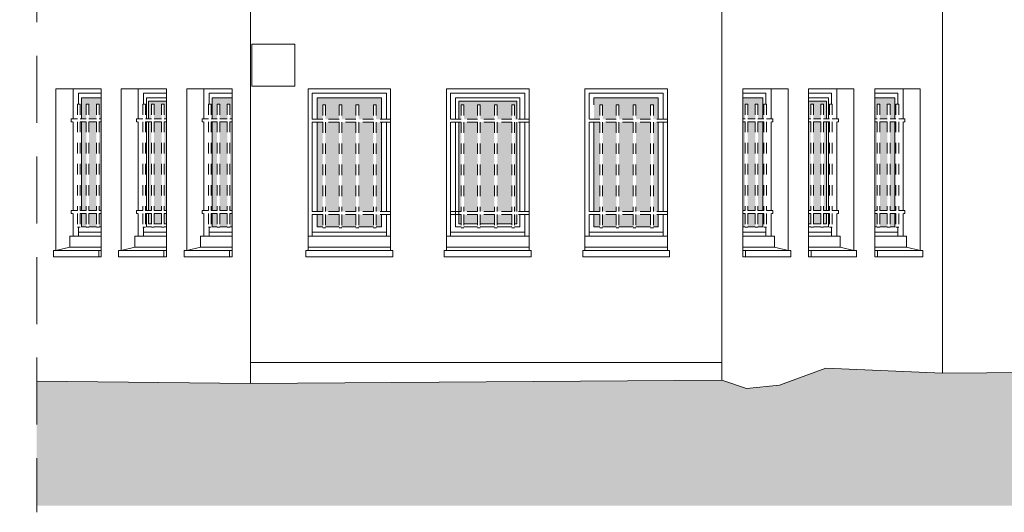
# Model space of a CAD drawing. Extents: x 1304067 to 1304684, y 94 to 123.
# Tile 44 of 57: x 1304476.43 to 1304485.76, y 100.55 to 105.21. Entities that reach past the tile are written whole.
import ezdxf

# ---------------------------------------------------------------- set-up
doc = ezdxf.new("R2010")
doc.units = 0
doc.header["$LTSCALE"] = 0.1
doc.linetypes.add('CACHE', pattern=[9.525, 6.35, -3.175])
doc.linetypes.add('Grille', pattern=[0.4, 0.2, -0.2])
for name, color, linetype, lineweight in [('_Fenêtres', 39, 'Continuous', 9), ('_Fenêtres_Habillage', 7, 'Continuous', 9), ('_TN', 37, 'Continuous', 9), ('Bâti_Ligne', 7, 'Continuous', 9), ('Garde-corps', 251, 'Grille', 9)]:
    doc.layers.add(name, color=color, linetype=linetype, lineweight=lineweight)

msp = doc.modelspace()

# ---------------------------------------------------------------- hatches: boundary and pattern name
at = {"layer": '_Fenêtres_Habillage'}
h = msp.add_hatch(color=155, dxfattribs=at)
h.dxf.hatch_style = 1
h.set_gradient(color1=(76, 114, 153), name='CYLINDER')
h.paths.add_polyline_path([(1304477.1544, 104.2485), (1304477.084, 104.2485), (1304477.084, 103.4075), (1304477.1544, 103.4075)])
h.paths.add_polyline_path([(1304477.2009, 104.2773), (1304477.2009, 104.4734), (1304477.0124, 104.4734), (1304477.0124, 104.2773), (1304477.0583, 104.2773), (1304477.0583, 104.4137), (1304477.084, 104.4137), (1304477.084, 104.2773), (1304477.1544, 104.2773), (1304477.1544, 104.4137), (1304477.1801, 104.4137), (1304477.1801, 104.2773)])
h.paths.add_polyline_path([(1304477.0124, 104.2485), (1304477.0124, 103.4075), (1304477.0583, 103.4075), (1304477.0583, 104.2485)])
h.paths.add_polyline_path([(1304477.2009, 103.4075), (1304477.2009, 104.2485), (1304477.1801, 104.2485), (1304477.1801, 103.4075)])
h.paths.add_polyline_path([(1304477.084, 103.2529), (1304477.1544, 103.2529), (1304477.1544, 103.3787), (1304477.084, 103.3787)])
h.paths.add_polyline_path([(1304477.1801, 103.2529), (1304477.2009, 103.2529), (1304477.2009, 103.3787), (1304477.1801, 103.3787)])
h.paths.add_polyline_path([(1304477.0124, 103.3787), (1304477.0124, 103.2529), (1304477.0583, 103.2529), (1304477.0583, 103.3787)])
h = msp.add_hatch(color=155, dxfattribs=at)
h.dxf.hatch_style = 1
h.set_gradient(color1=(76, 114, 153), name='CYLINDER')
h.paths.add_polyline_path([(1304477.772, 104.2485), (1304477.7015, 104.2485), (1304477.7015, 103.4075), (1304477.772, 103.4075)])
h.paths.add_polyline_path([(1304477.8184, 104.2773), (1304477.8184, 104.4434), (1304477.6485, 104.4434), (1304477.6485, 104.2773), (1304477.6758, 104.2773), (1304477.6758, 104.4137), (1304477.7015, 104.4137), (1304477.7015, 104.2773), (1304477.772, 104.2773), (1304477.772, 104.4137), (1304477.7977, 104.4137), (1304477.7977, 104.2773)])
h.paths.add_polyline_path([(1304477.6485, 104.2485), (1304477.6485, 103.4075), (1304477.6758, 103.4075), (1304477.6758, 104.2485)])
h.paths.add_polyline_path([(1304477.8184, 103.4075), (1304477.8184, 104.2485), (1304477.7977, 104.2485), (1304477.7977, 103.4075)])
h.paths.add_polyline_path([(1304477.7015, 103.2829), (1304477.772, 103.2829), (1304477.772, 103.3787), (1304477.7015, 103.3787)])
h.paths.add_polyline_path([(1304477.7977, 103.2829), (1304477.8184, 103.2829), (1304477.8184, 103.3787), (1304477.7977, 103.3787)])
h.paths.add_polyline_path([(1304477.6485, 103.3787), (1304477.6485, 103.2829), (1304477.6758, 103.2829), (1304477.6758, 103.3787)])
h = msp.add_hatch(color=155, dxfattribs=at)
h.dxf.hatch_style = 1
h.set_gradient(color1=(76, 114, 153), name='CYLINDER')
h.paths.add_polyline_path([(1304478.3944, 104.2485), (1304478.324, 104.2485), (1304478.324, 103.4075), (1304478.3944, 103.4075)])
h.paths.add_polyline_path([(1304478.4409, 104.2773), (1304478.4409, 104.4734), (1304478.2524, 104.4734), (1304478.2524, 104.2773), (1304478.2983, 104.2773), (1304478.2983, 104.4137), (1304478.324, 104.4137), (1304478.324, 104.2773), (1304478.3944, 104.2773), (1304478.3944, 104.4137), (1304478.4201, 104.4137), (1304478.4201, 104.2773)])
h.paths.add_polyline_path([(1304478.2524, 104.2485), (1304478.2524, 103.4075), (1304478.2983, 103.4075), (1304478.2983, 104.2485)])
h.paths.add_polyline_path([(1304478.4409, 103.4075), (1304478.4409, 104.2485), (1304478.4201, 104.2485), (1304478.4201, 103.4075)])
h.paths.add_polyline_path([(1304478.324, 103.2529), (1304478.3944, 103.2529), (1304478.3944, 103.3787), (1304478.324, 103.3787)])
h.paths.add_polyline_path([(1304478.4201, 103.2529), (1304478.4409, 103.2529), (1304478.4409, 103.3787), (1304478.4201, 103.3787)])
h.paths.add_polyline_path([(1304478.2524, 103.3787), (1304478.2524, 103.2529), (1304478.2983, 103.2529), (1304478.2983, 103.3787)])
h = msp.add_hatch(color=155, dxfattribs=at)
h.dxf.hatch_style = 1
h.set_gradient(color1=(76, 114, 153), name='CYLINDER')
h.paths.add_polyline_path([(1304479.4548, 104.2434), (1304479.3255, 104.2434), (1304479.3255, 103.3987), (1304479.4548, 103.3987)])
h.paths.add_polyline_path([(1304479.6148, 104.2434), (1304479.4805, 104.2434), (1304479.4805, 103.3987), (1304479.6148, 103.3987)])
h.paths.add_polyline_path([(1304479.7804, 104.2434), (1304479.6405, 104.2434), (1304479.6405, 103.3987), (1304479.7804, 103.3987)])
h.paths.add_polyline_path([(1304479.8573, 104.2434), (1304479.8061, 104.2434), (1304479.8061, 103.3987), (1304479.8573, 103.3987)])
h.paths.add_polyline_path([(1304479.8573, 104.4734), (1304479.2467, 104.4734), (1304479.2467, 104.2722), (1304479.2998, 104.2722), (1304479.2998, 104.4087), (1304479.3255, 104.4087), (1304479.3255, 104.2722), (1304479.4548, 104.2722), (1304479.4548, 104.4087), (1304479.4805, 104.4087), (1304479.4805, 104.2722), (1304479.6148, 104.2722), (1304479.6148, 104.4087), (1304479.6405, 104.4087), (1304479.6405, 104.2722), (1304479.7804, 104.2722), (1304479.7804, 104.4087), (1304479.8061, 104.4087), (1304479.8061, 104.2722), (1304479.8573, 104.2722)])
h.paths.add_polyline_path([(1304479.2467, 104.2434), (1304479.2467, 103.3987), (1304479.2998, 103.3987), (1304479.2998, 104.2434)])
h.paths.add_polyline_path([(1304479.6405, 103.2529), (1304479.7804, 103.2529), (1304479.7804, 103.3699), (1304479.6405, 103.3699)])
h.paths.add_polyline_path([(1304479.2467, 103.2529), (1304479.2998, 103.2529), (1304479.2998, 103.3699), (1304479.2467, 103.3699)])
h.paths.add_polyline_path([(1304479.3255, 103.2529), (1304479.4548, 103.2529), (1304479.4548, 103.3699), (1304479.3255, 103.3699)])
h.paths.add_polyline_path([(1304479.8061, 103.2529), (1304479.8573, 103.2529), (1304479.8573, 103.3699), (1304479.8061, 103.3699)])
h.paths.add_polyline_path([(1304479.4805, 103.2529), (1304479.6148, 103.2529), (1304479.6148, 103.3699), (1304479.4805, 103.3699)])
h = msp.add_hatch(color=155, dxfattribs=at)
h.dxf.hatch_style = 1
h.set_gradient(color1=(76, 114, 153), name='CYLINDER')
h.paths.add_polyline_path([(1304480.7675, 104.2434), (1304480.6382, 104.2434), (1304480.6382, 103.3987), (1304480.7675, 103.3987)])
h.paths.add_polyline_path([(1304480.9275, 104.2434), (1304480.7932, 104.2434), (1304480.7932, 103.3987), (1304480.9275, 103.3987)])
h.paths.add_polyline_path([(1304481.0931, 104.2434), (1304480.9532, 104.2434), (1304480.9532, 103.3987), (1304481.0931, 103.3987)])
h.paths.add_polyline_path([(1304480.5882, 104.4434), (1304480.5882, 104.2722), (1304480.6125, 104.2722), (1304480.6125, 104.4087), (1304480.6382, 104.4087), (1304480.6382, 104.2722), (1304480.7675, 104.2722), (1304480.7675, 104.4087), (1304480.7932, 104.4087), (1304480.7932, 104.2722), (1304480.9275, 104.2722), (1304480.9275, 104.4087), (1304480.9532, 104.4087), (1304480.9532, 104.2722), (1304481.0931, 104.2722), (1304481.0931, 104.4087), (1304481.1188, 104.4087), (1304481.1188, 104.2722), (1304481.1388, 104.2722), (1304481.1388, 104.4434)])
h.paths.add_polyline_path([(1304480.5882, 104.2434), (1304480.5882, 103.3987), (1304480.6125, 103.3987), (1304480.6125, 104.2434)])
h.paths.add_polyline_path([(1304481.1388, 103.3987), (1304481.1388, 104.2434), (1304481.1188, 104.2434), (1304481.1188, 103.3987)])
h.paths.add_polyline_path([(1304480.7932, 103.2829), (1304480.9275, 103.2829), (1304480.9275, 103.3699), (1304480.7932, 103.3699)])
h.paths.add_polyline_path([(1304481.1388, 103.2829), (1304481.1388, 103.3699), (1304481.1188, 103.3699), (1304481.1188, 103.2829)])
h.paths.add_polyline_path([(1304480.5882, 103.2829), (1304480.6125, 103.2829), (1304480.6125, 103.3699), (1304480.5882, 103.3699)])
h.paths.add_polyline_path([(1304480.9532, 103.2829), (1304481.0931, 103.2829), (1304481.0931, 103.3699), (1304480.9532, 103.3699)])
h.paths.add_polyline_path([(1304480.6382, 103.2829), (1304480.7675, 103.2829), (1304480.7675, 103.3699), (1304480.6382, 103.3699)])
h = msp.add_hatch(color=155, dxfattribs=at)
h.dxf.hatch_style = 1
h.set_gradient(color1=(76, 114, 153), name='CYLINDER')
h.paths.add_polyline_path([(1304482.0821, 104.2434), (1304481.9528, 104.2434), (1304481.9528, 103.3987), (1304482.0821, 103.3987)])
h.paths.add_polyline_path([(1304482.2421, 104.2434), (1304482.1078, 104.2434), (1304482.1078, 103.3987), (1304482.2421, 103.3987)])
h.paths.add_polyline_path([(1304482.4076, 104.2434), (1304482.2678, 104.2434), (1304482.2678, 103.3987), (1304482.4076, 103.3987)])
h.paths.add_polyline_path([(1304482.4802, 104.2434), (1304482.4333, 104.2434), (1304482.4333, 103.3987), (1304482.4802, 103.3987)])
h.paths.add_polyline_path([(1304482.4802, 104.4734), (1304481.8696, 104.4734), (1304481.8696, 104.2722), (1304481.9271, 104.2722), (1304481.9271, 104.4087), (1304481.9528, 104.4087), (1304481.9528, 104.2722), (1304482.0821, 104.2722), (1304482.0821, 104.4087), (1304482.1078, 104.4087), (1304482.1078, 104.2722), (1304482.2421, 104.2722), (1304482.2421, 104.4087), (1304482.2678, 104.4087), (1304482.2678, 104.2722), (1304482.4076, 104.2722), (1304482.4076, 104.4087), (1304482.4333, 104.4087), (1304482.4333, 104.2722), (1304482.4802, 104.2722)])
h.paths.add_polyline_path([(1304481.8696, 104.2434), (1304481.8696, 103.3987), (1304481.9271, 103.3987), (1304481.9271, 104.2434)])
h.paths.add_polyline_path([(1304482.2678, 103.2529), (1304482.4076, 103.2529), (1304482.4076, 103.3699), (1304482.2678, 103.3699)])
h.paths.add_polyline_path([(1304481.8696, 103.2529), (1304481.9271, 103.2529), (1304481.9271, 103.3699), (1304481.8696, 103.3699)])
h.paths.add_polyline_path([(1304481.9528, 103.2529), (1304482.0821, 103.2529), (1304482.0821, 103.3699), (1304481.9528, 103.3699)])
h.paths.add_polyline_path([(1304482.4333, 103.2529), (1304482.4802, 103.2529), (1304482.4802, 103.3699), (1304482.4333, 103.3699)])
h.paths.add_polyline_path([(1304482.1078, 103.2529), (1304482.2421, 103.2529), (1304482.2421, 103.3699), (1304482.1078, 103.3699)])
h = msp.add_hatch(color=155, dxfattribs=at)
h.dxf.hatch_style = 1
h.set_gradient(color1=(76, 114, 153), name='CYLINDER')
h.paths.add_polyline_path([(1304483.3285, 104.2485), (1304483.3989, 104.2485), (1304483.3989, 103.4075), (1304483.3285, 103.4075)])
h.paths.add_polyline_path([(1304483.282, 104.2773), (1304483.282, 104.4734), (1304483.4704, 104.4734), (1304483.4704, 104.2773), (1304483.4246, 104.2773), (1304483.4246, 104.4137), (1304483.3989, 104.4137), (1304483.3989, 104.2773), (1304483.3285, 104.2773), (1304483.3285, 104.4137), (1304483.3027, 104.4137), (1304483.3027, 104.2773)])
h.paths.add_polyline_path([(1304483.4704, 104.2485), (1304483.4704, 103.4075), (1304483.4246, 103.4075), (1304483.4246, 104.2485)])
h.paths.add_polyline_path([(1304483.282, 103.4075), (1304483.282, 104.2485), (1304483.3027, 104.2485), (1304483.3027, 103.4075)])
h.paths.add_polyline_path([(1304483.3989, 103.2529), (1304483.3285, 103.2529), (1304483.3285, 103.3787), (1304483.3989, 103.3787)])
h.paths.add_polyline_path([(1304483.3027, 103.2529), (1304483.282, 103.2529), (1304483.282, 103.3787), (1304483.3027, 103.3787)])
h.paths.add_polyline_path([(1304483.4704, 103.3787), (1304483.4704, 103.2529), (1304483.4246, 103.2529), (1304483.4246, 103.3787)])
h = msp.add_hatch(color=155, dxfattribs=at)
h.dxf.hatch_style = 1
h.set_gradient(color1=(76, 114, 153), name='CYLINDER')
h.paths.add_polyline_path([(1304483.9509, 104.2485), (1304484.0214, 104.2485), (1304484.0214, 103.4075), (1304483.9509, 103.4075)])
h.paths.add_polyline_path([(1304483.9044, 104.2773), (1304483.9044, 104.4434), (1304484.0744, 104.4434), (1304484.0744, 104.2773), (1304484.0471, 104.2773), (1304484.0471, 104.4137), (1304484.0214, 104.4137), (1304484.0214, 104.2773), (1304483.9509, 104.2773), (1304483.9509, 104.4137), (1304483.9252, 104.4137), (1304483.9252, 104.2773)])
h.paths.add_polyline_path([(1304484.0744, 104.2485), (1304484.0744, 103.4075), (1304484.0471, 103.4075), (1304484.0471, 104.2485)])
h.paths.add_polyline_path([(1304483.9044, 103.4075), (1304483.9044, 104.2485), (1304483.9252, 104.2485), (1304483.9252, 103.4075)])
h.paths.add_polyline_path([(1304484.0214, 103.2829), (1304483.9509, 103.2829), (1304483.9509, 103.3787), (1304484.0214, 103.3787)])
h.paths.add_polyline_path([(1304483.9252, 103.2829), (1304483.9044, 103.2829), (1304483.9044, 103.3787), (1304483.9252, 103.3787)])
h.paths.add_polyline_path([(1304484.0744, 103.3787), (1304484.0744, 103.2829), (1304484.0471, 103.2829), (1304484.0471, 103.3787)])
h = msp.add_hatch(color=155, dxfattribs=at)
h.dxf.hatch_style = 1
h.set_gradient(color1=(76, 114, 153), name='CYLINDER')
h.paths.add_polyline_path([(1304484.5804, 104.2485), (1304484.6508, 104.2485), (1304484.6508, 103.4075), (1304484.5804, 103.4075)])
h.paths.add_polyline_path([(1304484.5339, 104.2773), (1304484.5339, 104.4734), (1304484.7224, 104.4734), (1304484.7224, 104.2773), (1304484.6766, 104.2773), (1304484.6766, 104.4137), (1304484.6508, 104.4137), (1304484.6508, 104.2773), (1304484.5804, 104.2773), (1304484.5804, 104.4137), (1304484.5547, 104.4137), (1304484.5547, 104.2773)])
h.paths.add_polyline_path([(1304484.7224, 104.2485), (1304484.7224, 103.4075), (1304484.6766, 103.4075), (1304484.6766, 104.2485)])
h.paths.add_polyline_path([(1304484.5339, 103.4075), (1304484.5339, 104.2485), (1304484.5547, 104.2485), (1304484.5547, 103.4075)])
h.paths.add_polyline_path([(1304484.6508, 103.2529), (1304484.5804, 103.2529), (1304484.5804, 103.3787), (1304484.6508, 103.3787)])
h.paths.add_polyline_path([(1304484.5547, 103.2529), (1304484.5339, 103.2529), (1304484.5339, 103.3787), (1304484.5547, 103.3787)])
h.paths.add_polyline_path([(1304484.7224, 103.3787), (1304484.7224, 103.2529), (1304484.6766, 103.2529), (1304484.6766, 103.3787)])
at = {"layer": '_TN'}
h = msp.add_hatch(dxfattribs=at)
h.set_pattern_fill('G_GEOLOG_2', color=256, scale=0.5)
h.set_pattern_definition([(0, (0, 0), (0.5, 0.5), [0.125, -0.375]), (0, (0, 0.05), (0.5, 0.5), [0.125, -0.375]), (90, (0.3, 0.1), (-0.5, 0.5), [0.125, -0.375]), (90, (0.35, 0.1), (-0.5, 0.5), [0.125, -0.375]), (45, (0.375, 0.05), (6e-17, 0.50000000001), [0.125, -0.582106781]), (45, (0.41, 0.015), (6e-17, 0.50000000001), [0.125, -0.582106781]), (135, (0.25, 0.275), (-0.50000000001, 6e-17), [0.125, -0.582106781]), (135, (0.285, 0.31), (-0.50000000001, 6e-17), [0.125, -0.582106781]), (26.5650512, (0.375, 0.275), (0.5, 2e-10), [0.125, -0.9930339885]), (26.5650512, (0.395, 0.23), (0.5, 2e-10), [0.125, -0.9930339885]), (26.5650512, (0.175, 0.475), (0.5, 2e-10), [0.125, -0.9930339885]), (26.5650512, (0.195, 0.43), (0.5, 2e-10), [0.125, -0.9930339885]), (63.43494882, (0.125, 0.125), (2.5e-11, 0.5), [0.125, -0.9930339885]), (63.43494882, (0.17, 0.1), (2.5e-11, 0.5), [0.125, -0.9930339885]), (63.43494882, (0.07, 0.3), (2.5e-11, 0.5), [0.125, -0.9930339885]), (63.43494882, (0.025, 0.325), (2.5e-11, 0.5), [0.125, -0.9930339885]), (116.5650512, (0.445, 0.345), (-2e-10, 0.5), [0.125, -0.9930339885]), (116.5650512, (0.4, 0.325), (-2e-10, 0.5), [0.125, -0.9930339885]), (153.43494882, (0.075, 0.125), (-0.5, 2.5e-11), [0.125, -0.9930339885]), (153.43494882, (0.095, 0.17), (-0.5, 2.5e-11), [0.125, -0.9930339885])])
h.paths.add_polyline_path([(1304495.0248, 101.8439), (1304494.773, 101.8439), (1304494.773, 101.8341), (1304492.355, 101.8177), (1304491.5625, 101.8177), (1304491.5625, 101.8726), (1304491.4168, 101.8726), (1304491.1759, 101.8927), (1304489.9378, 101.8926), (1304489.6505, 101.8777), (1304489.5531, 101.8782), (1304489.461, 101.9164), (1304488.5319, 101.8926), (1304485.1753, 101.8679), (1304484.0676, 101.9158), (1304483.6291, 101.753), (1304483.3163, 101.7229), (1304483.0834, 101.8026), (1304478.6155, 101.7686), (1304476.5884, 101.7919), (1304476.5884, 100.6113), (1304495.0248, 100.6113)])

# ---------------------------------------------------------------- linework, layer by layer
at = {"layer": '_Fenêtres', "flags": 128}
for points in [[(1304477.2009, 104.5194), (1304476.9842, 104.5194), (1304476.9842, 104.4137)], [(1304477.0124, 104.2773), (1304477.0124, 104.4734), (1304477.2009, 104.4734)], [(1304477.8184, 104.5194), (1304477.6017, 104.5194), (1304477.6017, 104.4137)], [(1304477.63, 104.2773), (1304477.63, 104.4734), (1304477.8184, 104.4734)], [(1304477.6485, 104.2773), (1304477.6485, 104.4434), (1304477.8184, 104.4434)], [(1304478.4409, 104.5194), (1304478.2242, 104.5194), (1304478.2242, 104.4137)], [(1304478.2524, 104.2773), (1304478.2524, 104.4734), (1304478.4409, 104.4734)], [(1304477.0124, 103.4075), (1304477.0124, 104.2485)], [(1304477.63, 103.4075), (1304477.63, 104.2485)], [(1304477.6485, 103.4075), (1304477.6485, 104.2485)], [(1304478.2524, 103.4075), (1304478.2524, 104.2485)], [(1304477.0583, 103.2529), (1304477.0124, 103.2529), (1304477.0124, 103.3787)], [(1304477.6758, 103.2529), (1304477.63, 103.2529), (1304477.63, 103.3787)], [(1304477.6758, 103.2829), (1304477.6485, 103.2829), (1304477.6485, 103.3787)], [(1304478.2983, 103.2529), (1304478.2524, 103.2529), (1304478.2524, 103.3787)], [(1304476.9842, 103.2515), (1304476.9842, 103.1639)], [(1304477.1544, 103.2529), (1304477.084, 103.2529)], [(1304477.2009, 103.2529), (1304477.1801, 103.2529)], [(1304477.6017, 103.2515), (1304477.6017, 103.1639)], [(1304477.772, 103.2829), (1304477.7015, 103.2829)], [(1304477.772, 103.2529), (1304477.7015, 103.2529)], [(1304477.8184, 103.2829), (1304477.7977, 103.2829)], [(1304477.8184, 103.2529), (1304477.7977, 103.2529)], [(1304478.2242, 103.2515), (1304478.2242, 103.1639)], [(1304478.3944, 103.2529), (1304478.324, 103.2529)], [(1304478.4409, 103.2529), (1304478.4201, 103.2529)], [(1304476.9842, 103.2029), (1304477.2009, 103.2029)], [(1304477.6017, 103.2029), (1304477.8184, 103.2029)], [(1304478.2242, 103.2029), (1304478.4409, 103.2029)]]:
    msp.add_lwpolyline(points, dxfattribs=at)
at = {"layer": '_Fenêtres'}
for points in [[(1304479.2007, 104.2722), (1304479.2007, 104.5194), (1304479.9033, 104.5194), (1304479.9033, 104.2722)], [(1304479.2467, 104.2722), (1304479.2467, 104.4734), (1304479.8573, 104.4734), (1304479.8573, 104.2722)], [(1304480.5121, 104.2722), (1304480.5121, 104.5194), (1304481.2148, 104.5194), (1304481.2148, 104.2722)], [(1304480.5582, 104.2722), (1304480.5582, 104.4734), (1304481.1688, 104.4734), (1304481.1688, 104.2722)], [(1304480.5882, 104.2722), (1304480.5882, 104.4434), (1304481.1388, 104.4434), (1304481.1388, 104.2722)], [(1304481.8236, 104.2722), (1304481.8236, 104.5194), (1304482.5262, 104.5194), (1304482.5262, 104.2722)], [(1304481.8696, 104.4087), (1304481.8696, 104.4734), (1304482.4802, 104.4734), (1304482.4802, 104.2722)], [(1304479.2007, 103.3987), (1304479.2007, 104.2434)], [(1304479.2467, 103.3987), (1304479.2467, 104.2434)], [(1304479.8573, 104.2434), (1304479.8573, 103.3987)], [(1304479.9033, 104.2434), (1304479.9033, 103.3987)], [(1304480.5121, 103.1639), (1304480.5121, 104.2434)], [(1304480.6125, 103.2529), (1304480.5582, 103.2529), (1304480.5582, 104.2434)], [(1304480.6125, 103.2829), (1304480.5882, 103.2829), (1304480.5882, 104.2434)], [(1304481.1388, 104.2434), (1304481.1388, 103.3987)], [(1304481.1688, 104.2434), (1304481.1688, 103.3987)], [(1304481.2148, 104.2434), (1304481.2148, 103.3987)], [(1304481.8236, 103.3987), (1304481.8236, 104.2434)], [(1304481.8696, 103.3987), (1304481.8696, 104.2434)], [(1304482.4802, 104.2434), (1304482.4802, 103.3987)], [(1304482.5262, 104.2434), (1304482.5262, 103.3987)], [(1304479.2007, 103.1639), (1304479.2007, 103.3699)], [(1304479.2998, 103.2529), (1304479.2467, 103.2529), (1304479.2467, 103.3699)], [(1304479.8573, 103.3699), (1304479.8573, 103.2529), (1304479.8061, 103.2529)], [(1304479.9033, 103.3699), (1304479.9033, 103.1639)], [(1304481.1688, 103.3699), (1304481.1688, 103.2529), (1304481.1188, 103.2529)], [(1304481.1388, 103.3699), (1304481.1388, 103.2829), (1304481.1188, 103.2829)], [(1304481.2148, 103.3699), (1304481.2148, 103.1639)], [(1304481.8236, 103.1639), (1304481.8236, 103.3699)], [(1304481.9271, 103.2529), (1304481.8696, 103.2529), (1304481.8696, 103.3699)], [(1304482.4802, 103.3699), (1304482.4802, 103.2529), (1304482.4333, 103.2529)], [(1304482.5262, 103.3699), (1304482.5262, 103.1639)], [(1304479.4548, 103.2529), (1304479.3255, 103.2529)], [(1304479.6148, 103.2529), (1304479.4805, 103.2529)], [(1304479.7804, 103.2529), (1304479.6405, 103.2529)], [(1304480.7675, 103.2829), (1304480.6382, 103.2829)], [(1304480.7675, 103.2529), (1304480.6382, 103.2529)], [(1304480.9275, 103.2829), (1304480.7932, 103.2829)], [(1304480.9275, 103.2529), (1304480.7932, 103.2529)], [(1304481.0931, 103.2829), (1304480.9532, 103.2829)], [(1304481.0931, 103.2529), (1304480.9532, 103.2529)], [(1304482.0821, 103.2529), (1304481.9528, 103.2529)], [(1304482.2421, 103.2529), (1304482.1078, 103.2529)], [(1304482.4076, 103.2529), (1304482.2678, 103.2529)], [(1304479.9033, 103.2029), (1304479.2007, 103.2029)], [(1304481.2148, 103.2029), (1304480.5121, 103.2029)], [(1304482.5262, 103.2029), (1304481.8236, 103.2029)]]:
    msp.add_lwpolyline(points, dxfattribs=at)
at = {"layer": '_Fenêtres', "elevation": 0, "flags": 128}
for points in [[(1304483.282, 104.5194), (1304483.4987, 104.5194), (1304483.4987, 104.4137)], [(1304483.4704, 104.2773), (1304483.4704, 104.4734), (1304483.282, 104.4734)], [(1304483.9044, 104.5194), (1304484.1212, 104.5194), (1304484.1212, 104.4137)], [(1304484.0929, 104.2773), (1304484.0929, 104.4734), (1304483.9044, 104.4734)], [(1304484.0744, 104.2773), (1304484.0744, 104.4434), (1304483.9044, 104.4434)], [(1304484.5339, 104.5194), (1304484.7506, 104.5194), (1304484.7506, 104.4137)], [(1304484.7224, 104.2773), (1304484.7224, 104.4734), (1304484.5339, 104.4734)], [(1304483.4704, 103.4075), (1304483.4704, 104.2485)], [(1304484.0744, 103.4075), (1304484.0744, 104.2485)], [(1304484.0929, 103.4075), (1304484.0929, 104.2485)], [(1304484.7224, 103.4075), (1304484.7224, 104.2485)], [(1304482.4802, 104.2434), (1304482.4802, 103.3987)], [(1304483.4246, 103.2529), (1304483.4704, 103.2529), (1304483.4704, 103.3787)], [(1304484.0471, 103.2529), (1304484.0929, 103.2529), (1304484.0929, 103.3787)], [(1304484.0471, 103.2829), (1304484.0744, 103.2829), (1304484.0744, 103.3787)], [(1304484.6766, 103.2529), (1304484.7224, 103.2529), (1304484.7224, 103.3787)], [(1304483.282, 103.2529), (1304483.3027, 103.2529)], [(1304483.3285, 103.2529), (1304483.3989, 103.2529)], [(1304483.4987, 103.2515), (1304483.4987, 103.1639)], [(1304483.9044, 103.2829), (1304483.9252, 103.2829)], [(1304483.9044, 103.2529), (1304483.9252, 103.2529)], [(1304483.9509, 103.2829), (1304484.0214, 103.2829)], [(1304483.9509, 103.2529), (1304484.0214, 103.2529)], [(1304484.1212, 103.2515), (1304484.1212, 103.1639)], [(1304484.5339, 103.2529), (1304484.5547, 103.2529)], [(1304484.5804, 103.2529), (1304484.6508, 103.2529)], [(1304484.7506, 103.2515), (1304484.7506, 103.1639)], [(1304483.4987, 103.2029), (1304483.282, 103.2029)], [(1304484.1212, 103.2029), (1304483.9044, 103.2029)], [(1304484.7506, 103.2029), (1304484.5339, 103.2029)]]:
    msp.add_lwpolyline(points, dxfattribs=at)
at = {"layer": '_TN', "elevation": 0, "flags": 128}
for points in [[(1304483.0834, 101.8026), (1304483.3163, 101.7229), (1304483.6291, 101.753), (1304484.0676, 101.9158), (1304485.1753, 101.8679), (1304488.5319, 101.8926), (1304489.461, 101.9164), (1304489.5531, 101.8782), (1304489.6505, 101.8777), (1304489.9378, 101.8926), (1304491.1759, 101.8927), (1304491.4168, 101.8726), (1304491.5625, 101.8726)], [(1304476.5884, 101.7919), (1304478.6155, 101.7686), (1304483.0834, 101.8026)]]:
    msp.add_lwpolyline(points, dxfattribs=at)
at = {"layer": 'Bâti_Ligne', "linetype": 'CACHE', "elevation": 0, "flags": 128}
msp.add_lwpolyline([(1304476.5982, 109.4827), (1304476.5982, 108.8168), (1304476.4272, 108.5501), (1304476.4272, 108.4551), (1304476.4272, 108.303), (1304476.5884, 108.2268), (1304476.5884, 100.5499)], dxfattribs=at)
at = {"layer": 'Bâti_Ligne', "linetype": 'Continuous', "elevation": 0, "flags": 128}
msp.add_lwpolyline([(1304485.1753, 108.2909), (1304485.1753, 101.8679)], dxfattribs=at)
at = {"layer": 'Bâti_Ligne', "flags": 128}
for points in [[(1304478.6155, 107.4205), (1304478.6155, 101.7686)], [(1304483.0834, 107.4314), (1304483.0834, 101.8026)], [(1304483.5491, 104.5594), (1304483.5491, 104.2773)], [(1304484.1716, 104.5594), (1304484.1716, 104.2773)], [(1304484.8011, 104.5594), (1304484.8011, 104.2773)], [(1304483.5491, 104.2485), (1304483.5491, 103.4075)], [(1304484.1716, 104.2485), (1304484.1716, 103.4075)], [(1304484.8011, 104.2485), (1304484.8011, 103.4075)], [(1304483.5491, 103.3787), (1304483.5491, 103.1639)], [(1304484.1716, 103.3787), (1304484.1716, 103.1639)], [(1304484.8011, 103.3787), (1304484.8011, 103.1639)], [(1304477.2009, 103.0599), (1304476.9014, 103.0599), (1304476.9014, 103.1639), (1304477.2009, 103.1639)], [(1304477.8184, 103.0599), (1304477.519, 103.0599), (1304477.519, 103.1639), (1304477.8184, 103.1639)], [(1304478.4409, 103.0599), (1304478.1414, 103.0599), (1304478.1414, 103.1639), (1304478.4409, 103.1639)], [(1304479.1607, 103.1639), (1304479.9433, 103.1639)], [(1304480.4722, 103.1639), (1304481.2548, 103.1639)], [(1304481.7836, 103.1639), (1304482.5662, 103.1639)], [(1304479.1607, 103.0599), (1304479.9433, 103.0599)], [(1304480.4722, 103.0599), (1304481.2548, 103.0599)], [(1304481.7836, 103.0599), (1304482.5662, 103.0599)], [(1304483.712, 103.0279), (1304483.5815, 103.0599)], [(1304484.3345, 103.0279), (1304484.2039, 103.0599)], [(1304484.964, 103.0279), (1304484.8334, 103.0599)], [(1304483.3063, 103.0279), (1304483.3063, 102.97)], [(1304483.9288, 103.0279), (1304483.9288, 102.97)], [(1304484.5583, 103.0279), (1304484.5583, 102.97)], [(1304483.0834, 101.9697), (1304478.6155, 101.9697)]]:
    msp.add_lwpolyline(points, dxfattribs=at)
at = {"layer": 'Bâti_Ligne', "elevation": 0}
for points in [[(1304478.629, 104.9832), (1304479.0365, 104.9832), (1304479.0365, 104.5842), (1304478.629, 104.5842)], [(1304477.2009, 103.0279), (1304476.7708, 103.0279), (1304476.7708, 104.5594), (1304477.2009, 104.5594)], [(1304477.8184, 103.0279), (1304477.3884, 103.0279), (1304477.3884, 104.5594), (1304477.8184, 104.5594)], [(1304478.4409, 103.0279), (1304478.0109, 103.0279), (1304478.0109, 104.5594), (1304478.4409, 104.5594)]]:
    msp.add_lwpolyline(points, close=True, dxfattribs=at)
at = {"layer": 'Bâti_Ligne', "elevation": 0, "flags": 128}
for points in [[(1304476.9337, 104.5594), (1304476.9337, 104.2773)], [(1304477.5513, 104.5594), (1304477.5513, 104.2773)], [(1304478.1738, 104.5594), (1304478.1738, 104.2773)], [(1304476.9337, 104.2485), (1304476.9337, 103.4075)], [(1304477.5513, 104.2485), (1304477.5513, 103.4075)], [(1304478.1738, 104.2485), (1304478.1738, 103.4075)], [(1304476.9337, 103.3787), (1304476.9337, 103.1639)], [(1304477.5513, 103.3787), (1304477.5513, 103.1639)], [(1304478.1738, 103.3787), (1304478.1738, 103.1639)], [(1304483.282, 103.0599), (1304483.5815, 103.0599), (1304483.5815, 103.1639), (1304483.282, 103.1639)], [(1304483.9044, 103.0599), (1304484.2039, 103.0599), (1304484.2039, 103.1639), (1304483.9044, 103.1639)], [(1304484.5339, 103.0599), (1304484.8334, 103.0599), (1304484.8334, 103.1639), (1304484.5339, 103.1639)], [(1304476.7708, 103.0279), (1304476.9014, 103.0599)], [(1304477.3884, 103.0279), (1304477.519, 103.0599)], [(1304478.0109, 103.0279), (1304478.1414, 103.0599)], [(1304477.1765, 103.0279), (1304477.1765, 102.97)], [(1304477.7941, 103.0279), (1304477.7941, 102.97)], [(1304478.4166, 103.0279), (1304478.4166, 102.97)]]:
    msp.add_lwpolyline(points, dxfattribs=at)
at = {"layer": 'Bâti_Ligne'}
for points in [[(1304479.1607, 104.5594), (1304479.9433, 104.5594), (1304479.9433, 103.0279), (1304479.1607, 103.0279)], [(1304483.282, 103.0279), (1304483.712, 103.0279), (1304483.712, 104.5594), (1304483.282, 104.5594)], [(1304483.9044, 103.0279), (1304484.3345, 103.0279), (1304484.3345, 104.5594), (1304483.9044, 104.5594)], [(1304484.5339, 103.0279), (1304484.964, 103.0279), (1304484.964, 104.5594), (1304484.5339, 104.5594)]]:
    msp.add_lwpolyline(points, close=True, dxfattribs=at)
at = {"layer": 'Bâti_Ligne', "flags": 128}
for points in [[(1304480.4722, 104.5594), (1304481.2548, 104.5594), (1304481.2548, 103.0279), (1304480.4722, 103.0279)], [(1304481.7836, 104.5594), (1304482.5662, 104.5594), (1304482.5662, 103.0279), (1304481.7836, 103.0279)], [(1304477.2009, 103.0279), (1304476.7465, 103.0279), (1304476.7465, 102.97), (1304477.2009, 102.97)], [(1304477.8184, 103.0279), (1304477.3641, 103.0279), (1304477.3641, 102.97), (1304477.8184, 102.97)], [(1304478.4409, 103.0279), (1304477.9865, 103.0279), (1304477.9865, 102.97), (1304478.4409, 102.97)], [(1304479.9633, 103.0279), (1304479.1407, 103.0279), (1304479.1407, 102.97), (1304479.9633, 102.97)], [(1304481.2748, 103.0279), (1304480.4522, 103.0279), (1304480.4522, 102.97), (1304481.2748, 102.97)], [(1304482.5862, 103.0279), (1304481.7636, 103.0279), (1304481.7636, 102.97), (1304482.5862, 102.97)]]:
    msp.add_lwpolyline(points, close=True, dxfattribs=at)
at = {"layer": 'Bâti_Ligne', "elevation": 0, "flags": 128}
for points in [[(1304483.282, 103.0279), (1304483.7363, 103.0279), (1304483.7363, 102.97), (1304483.282, 102.97)], [(1304483.9044, 103.0279), (1304484.3588, 103.0279), (1304484.3588, 102.97), (1304483.9044, 102.97)], [(1304484.5339, 103.0279), (1304484.9883, 103.0279), (1304484.9883, 102.97), (1304484.5339, 102.97)]]:
    msp.add_lwpolyline(points, close=True, dxfattribs=at)
at = {"layer": 'Garde-corps', "elevation": 0, "flags": 128}
for points in [[(1304477.0016, 104.4137), (1304476.9759, 104.4137)], [(1304476.9759, 104.4137), (1304476.9759, 104.2773)], [(1304477.0016, 104.4137), (1304477.0016, 104.2773)], [(1304477.084, 104.4137), (1304477.0583, 104.4137)], [(1304477.0583, 104.4137), (1304477.0583, 104.2773)], [(1304477.084, 104.4137), (1304477.084, 104.2773)], [(1304477.1544, 104.4137), (1304477.1544, 104.2773)], [(1304477.1801, 104.4137), (1304477.1544, 104.4137)], [(1304477.1801, 104.4137), (1304477.1801, 104.2773)], [(1304477.6192, 104.4137), (1304477.5935, 104.4137)], [(1304477.5935, 104.4137), (1304477.5935, 104.2773)], [(1304477.6192, 104.4137), (1304477.6192, 104.2773)], [(1304477.7015, 104.4137), (1304477.6758, 104.4137)], [(1304477.6758, 104.4137), (1304477.6758, 104.2773)], [(1304477.7015, 104.4137), (1304477.7015, 104.2773)], [(1304477.772, 104.4137), (1304477.772, 104.2773)], [(1304477.7977, 104.4137), (1304477.772, 104.4137)], [(1304477.7977, 104.4137), (1304477.7977, 104.2773)], [(1304478.2416, 104.4137), (1304478.2159, 104.4137)], [(1304478.2159, 104.4137), (1304478.2159, 104.2773)], [(1304478.2416, 104.4137), (1304478.2416, 104.2773)], [(1304478.324, 104.4137), (1304478.2983, 104.4137)], [(1304478.2983, 104.4137), (1304478.2983, 104.2773)], [(1304478.324, 104.4137), (1304478.324, 104.2773)], [(1304478.3944, 104.4137), (1304478.3944, 104.2773)], [(1304478.4201, 104.4137), (1304478.3944, 104.4137)], [(1304478.4201, 104.4137), (1304478.4201, 104.2773)], [(1304479.3255, 104.4087), (1304479.2998, 104.4087)], [(1304479.2998, 104.4087), (1304479.2998, 104.2722)], [(1304479.3255, 104.4087), (1304479.3255, 104.2722)], [(1304479.4805, 104.4087), (1304479.4548, 104.4087)], [(1304479.4548, 104.4087), (1304479.4548, 104.2722)], [(1304479.4805, 104.4087), (1304479.4805, 104.2722)], [(1304479.6405, 104.4087), (1304479.6148, 104.4087)], [(1304479.6148, 104.4087), (1304479.6148, 104.2722)], [(1304479.6405, 104.4087), (1304479.6405, 104.2722)], [(1304479.7804, 104.4087), (1304479.7804, 104.2722)], [(1304479.8061, 104.4087), (1304479.7804, 104.4087)], [(1304479.8061, 104.4087), (1304479.8061, 104.2722)], [(1304480.6382, 104.4087), (1304480.6125, 104.4087)], [(1304480.6125, 104.4087), (1304480.6125, 104.2722)], [(1304480.6382, 104.4087), (1304480.6382, 104.2722)], [(1304480.7932, 104.4087), (1304480.7675, 104.4087)], [(1304480.7675, 104.4087), (1304480.7675, 104.2722)], [(1304480.7932, 104.4087), (1304480.7932, 104.2722)], [(1304480.9532, 104.4087), (1304480.9275, 104.4087)], [(1304480.9275, 104.4087), (1304480.9275, 104.2722)], [(1304480.9532, 104.4087), (1304480.9532, 104.2722)], [(1304481.0931, 104.4087), (1304481.0931, 104.2722)], [(1304481.1188, 104.4087), (1304481.0931, 104.4087)], [(1304481.1188, 104.4087), (1304481.1188, 104.2722)], [(1304481.9528, 104.4087), (1304481.9271, 104.4087)], [(1304481.9271, 104.4087), (1304481.9271, 104.2722)], [(1304481.9528, 104.4087), (1304481.9528, 104.2722)], [(1304482.1078, 104.4087), (1304482.0821, 104.4087)], [(1304482.0821, 104.4087), (1304482.0821, 104.2722)], [(1304482.1078, 104.4087), (1304482.1078, 104.2722)], [(1304482.2678, 104.4087), (1304482.2421, 104.4087)], [(1304482.2421, 104.4087), (1304482.2421, 104.2722)], [(1304482.2678, 104.4087), (1304482.2678, 104.2722)], [(1304482.4076, 104.4087), (1304482.4076, 104.2722)], [(1304482.4333, 104.4087), (1304482.4076, 104.4087)], [(1304482.4333, 104.4087), (1304482.4333, 104.2722)], [(1304483.3027, 104.4137), (1304483.3027, 104.2773)], [(1304483.3027, 104.4137), (1304483.3285, 104.4137)], [(1304483.3285, 104.4137), (1304483.3285, 104.2773)], [(1304483.3989, 104.4137), (1304483.4246, 104.4137)], [(1304483.3989, 104.4137), (1304483.3989, 104.2773)], [(1304483.4246, 104.4137), (1304483.4246, 104.2773)], [(1304483.4812, 104.4137), (1304483.507, 104.4137)], [(1304483.4812, 104.4137), (1304483.4812, 104.2773)], [(1304483.507, 104.4137), (1304483.507, 104.2773)], [(1304483.9252, 104.4137), (1304483.9252, 104.2773)], [(1304483.9252, 104.4137), (1304483.9509, 104.4137)], [(1304483.9509, 104.4137), (1304483.9509, 104.2773)], [(1304484.0214, 104.4137), (1304484.0471, 104.4137)], [(1304484.0214, 104.4137), (1304484.0214, 104.2773)], [(1304484.0471, 104.4137), (1304484.0471, 104.2773)], [(1304484.1037, 104.4137), (1304484.1294, 104.4137)], [(1304484.1037, 104.4137), (1304484.1037, 104.2773)], [(1304484.1294, 104.4137), (1304484.1294, 104.2773)], [(1304484.5547, 104.4137), (1304484.5547, 104.2773)], [(1304484.5547, 104.4137), (1304484.5804, 104.4137)], [(1304484.5804, 104.4137), (1304484.5804, 104.2773)], [(1304484.6508, 104.4137), (1304484.6766, 104.4137)], [(1304484.6508, 104.4137), (1304484.6508, 104.2773)], [(1304484.6766, 104.4137), (1304484.6766, 104.2773)], [(1304484.7332, 104.4137), (1304484.7589, 104.4137)], [(1304484.7332, 104.4137), (1304484.7332, 104.2773)], [(1304484.7589, 104.4137), (1304484.7589, 104.2773)], [(1304476.9759, 104.2773), (1304476.9163, 104.2773), (1304476.9163, 104.2485), (1304476.9759, 104.2485)], [(1304476.9759, 104.2485), (1304476.9759, 103.4075)], [(1304477.0583, 104.2773), (1304477.0016, 104.2773)], [(1304477.0016, 104.2485), (1304477.0016, 103.4075)], [(1304477.0583, 104.2485), (1304477.0016, 104.2485)], [(1304477.0583, 104.2485), (1304477.0583, 103.4075)], [(1304477.1544, 104.2773), (1304477.084, 104.2773)], [(1304477.084, 104.2485), (1304477.084, 103.4075)], [(1304477.1544, 104.2485), (1304477.084, 104.2485)], [(1304477.2009, 104.2773), (1304477.1801, 104.2773)], [(1304477.1801, 104.2485), (1304477.1801, 103.4075)], [(1304477.2009, 104.2485), (1304477.1801, 104.2485)], [(1304477.5935, 104.2773), (1304477.5338, 104.2773), (1304477.5338, 104.2485), (1304477.5935, 104.2485)], [(1304477.5935, 104.2485), (1304477.5935, 103.4075)], [(1304477.6758, 104.2773), (1304477.6192, 104.2773)], [(1304477.6192, 104.2485), (1304477.6192, 103.4075)], [(1304477.6758, 104.2485), (1304477.6192, 104.2485)], [(1304477.6758, 104.2485), (1304477.6758, 103.4075)], [(1304477.772, 104.2773), (1304477.7015, 104.2773)], [(1304477.7015, 104.2485), (1304477.7015, 103.4075)], [(1304477.772, 104.2485), (1304477.7015, 104.2485)], [(1304477.8184, 104.2773), (1304477.7977, 104.2773)], [(1304477.7977, 104.2485), (1304477.7977, 103.4075)], [(1304477.8184, 104.2485), (1304477.7977, 104.2485)], [(1304478.2159, 104.2773), (1304478.1563, 104.2773), (1304478.1563, 104.2485), (1304478.2159, 104.2485)], [(1304478.2159, 104.2485), (1304478.2159, 103.4075)], [(1304478.2983, 104.2773), (1304478.2416, 104.2773)], [(1304478.2416, 104.2485), (1304478.2416, 103.4075)], [(1304478.2983, 104.2485), (1304478.2416, 104.2485)], [(1304478.2983, 104.2485), (1304478.2983, 103.4075)], [(1304478.3944, 104.2773), (1304478.324, 104.2773)], [(1304478.324, 104.2485), (1304478.324, 103.4075)], [(1304478.3944, 104.2485), (1304478.324, 104.2485)], [(1304478.4409, 104.2773), (1304478.4201, 104.2773)], [(1304478.4201, 104.2485), (1304478.4201, 103.4075)], [(1304478.4409, 104.2485), (1304478.4201, 104.2485)], [(1304479.2998, 104.2722), (1304479.1607, 104.2722)], [(1304479.4548, 104.2722), (1304479.3255, 104.2722)], [(1304479.6148, 104.2722), (1304479.4805, 104.2722)], [(1304479.7804, 104.2722), (1304479.6405, 104.2722)], [(1304479.9433, 104.2722), (1304479.8061, 104.2722)], [(1304480.6125, 104.2722), (1304480.4722, 104.2722)], [(1304480.7675, 104.2722), (1304480.6382, 104.2722)], [(1304480.9275, 104.2722), (1304480.7932, 104.2722)], [(1304481.0931, 104.2722), (1304480.9532, 104.2722)], [(1304481.2548, 104.2722), (1304481.1188, 104.2722)], [(1304481.9271, 104.2722), (1304481.7836, 104.2722)], [(1304482.0821, 104.2722), (1304481.9528, 104.2722)], [(1304482.2421, 104.2722), (1304482.1078, 104.2722)], [(1304482.4076, 104.2722), (1304482.2678, 104.2722)], [(1304482.5662, 104.2722), (1304482.4333, 104.2722)], [(1304483.282, 104.2773), (1304483.3027, 104.2773)], [(1304483.282, 104.2485), (1304483.3027, 104.2485)], [(1304483.3027, 104.2485), (1304483.3027, 103.4075)], [(1304483.3285, 104.2773), (1304483.3989, 104.2773)], [(1304483.3285, 104.2485), (1304483.3285, 103.4075)], [(1304483.3285, 104.2485), (1304483.3989, 104.2485)], [(1304483.3989, 104.2485), (1304483.3989, 103.4075)], [(1304483.4246, 104.2773), (1304483.4812, 104.2773)], [(1304483.4246, 104.2485), (1304483.4246, 103.4075)], [(1304483.4246, 104.2485), (1304483.4812, 104.2485)], [(1304483.4812, 104.2485), (1304483.4812, 103.4075)], [(1304483.507, 104.2773), (1304483.5666, 104.2773), (1304483.5666, 104.2485), (1304483.507, 104.2485)], [(1304483.507, 104.2485), (1304483.507, 103.4075)], [(1304483.9044, 104.2773), (1304483.9252, 104.2773)], [(1304483.9044, 104.2485), (1304483.9252, 104.2485)], [(1304483.9252, 104.2485), (1304483.9252, 103.4075)], [(1304483.9509, 104.2773), (1304484.0214, 104.2773)], [(1304483.9509, 104.2485), (1304483.9509, 103.4075)], [(1304483.9509, 104.2485), (1304484.0214, 104.2485)], [(1304484.0214, 104.2485), (1304484.0214, 103.4075)], [(1304484.0471, 104.2773), (1304484.1037, 104.2773)], [(1304484.0471, 104.2485), (1304484.0471, 103.4075)], [(1304484.0471, 104.2485), (1304484.1037, 104.2485)], [(1304484.1037, 104.2485), (1304484.1037, 103.4075)], [(1304484.1294, 104.2773), (1304484.1891, 104.2773), (1304484.1891, 104.2485), (1304484.1294, 104.2485)], [(1304484.1294, 104.2485), (1304484.1294, 103.4075)], [(1304484.5339, 104.2773), (1304484.5547, 104.2773)], [(1304484.5339, 104.2485), (1304484.5547, 104.2485)], [(1304484.5547, 104.2485), (1304484.5547, 103.4075)], [(1304484.5804, 104.2773), (1304484.6508, 104.2773)], [(1304484.5804, 104.2485), (1304484.5804, 103.4075)], [(1304484.5804, 104.2485), (1304484.6508, 104.2485)], [(1304484.6508, 104.2485), (1304484.6508, 103.4075)], [(1304484.6766, 104.2773), (1304484.7332, 104.2773)], [(1304484.6766, 104.2485), (1304484.6766, 103.4075)], [(1304484.6766, 104.2485), (1304484.7332, 104.2485)], [(1304484.7332, 104.2485), (1304484.7332, 103.4075)], [(1304484.7589, 104.2773), (1304484.8186, 104.2773), (1304484.8186, 104.2485), (1304484.7589, 104.2485)], [(1304484.7589, 104.2485), (1304484.7589, 103.4075)], [(1304479.2998, 104.2434), (1304479.1607, 104.2434)], [(1304479.2998, 104.2434), (1304479.2998, 103.3987)], [(1304479.4548, 104.2434), (1304479.3255, 104.2434)], [(1304479.3255, 104.2434), (1304479.3255, 103.3987)], [(1304479.4548, 104.2434), (1304479.4548, 103.3987)], [(1304479.6148, 104.2434), (1304479.4805, 104.2434)], [(1304479.4805, 104.2434), (1304479.4805, 103.3987)], [(1304479.6148, 104.2434), (1304479.6148, 103.3987)], [(1304479.7804, 104.2434), (1304479.6405, 104.2434)], [(1304479.6405, 104.2434), (1304479.6405, 103.3987)], [(1304479.7804, 104.2434), (1304479.7804, 103.3987)], [(1304479.8061, 104.2434), (1304479.8061, 103.3987)], [(1304479.9433, 104.2434), (1304479.8061, 104.2434)], [(1304480.6125, 104.2434), (1304480.4722, 104.2434)], [(1304480.6125, 104.2434), (1304480.6125, 103.3987)], [(1304480.7675, 104.2434), (1304480.6382, 104.2434)], [(1304480.6382, 104.2434), (1304480.6382, 103.3987)], [(1304480.7675, 104.2434), (1304480.7675, 103.3987)], [(1304480.9275, 104.2434), (1304480.7932, 104.2434)], [(1304480.7932, 104.2434), (1304480.7932, 103.3987)], [(1304480.9275, 104.2434), (1304480.9275, 103.3987)], [(1304481.0931, 104.2434), (1304480.9532, 104.2434)], [(1304480.9532, 104.2434), (1304480.9532, 103.3987)], [(1304481.0931, 104.2434), (1304481.0931, 103.3987)], [(1304481.1188, 104.2434), (1304481.1188, 103.3987)], [(1304481.2548, 104.2434), (1304481.1188, 104.2434)], [(1304481.9271, 104.2434), (1304481.7836, 104.2434)], [(1304481.9271, 104.2434), (1304481.9271, 103.3987)], [(1304482.0821, 104.2434), (1304481.9528, 104.2434)], [(1304481.9528, 104.2434), (1304481.9528, 103.3987)], [(1304482.0821, 104.2434), (1304482.0821, 103.3987)], [(1304482.2421, 104.2434), (1304482.1078, 104.2434)], [(1304482.1078, 104.2434), (1304482.1078, 103.3987)], [(1304482.2421, 104.2434), (1304482.2421, 103.3987)], [(1304482.4076, 104.2434), (1304482.2678, 104.2434)], [(1304482.2678, 104.2434), (1304482.2678, 103.3987)], [(1304482.4076, 104.2434), (1304482.4076, 103.3987)], [(1304482.4333, 104.2434), (1304482.4333, 103.3987)], [(1304482.5662, 104.2434), (1304482.4333, 104.2434)], [(1304476.9759, 103.4075), (1304476.9163, 103.4075), (1304476.9163, 103.3787), (1304476.9759, 103.3787)], [(1304477.0583, 103.4075), (1304477.0016, 103.4075)], [(1304477.1544, 103.4075), (1304477.084, 103.4075)], [(1304477.2009, 103.4075), (1304477.1801, 103.4075)], [(1304477.5935, 103.4075), (1304477.5338, 103.4075), (1304477.5338, 103.3787), (1304477.5935, 103.3787)], [(1304477.6758, 103.4075), (1304477.6192, 103.4075)], [(1304477.772, 103.4075), (1304477.7015, 103.4075)], [(1304477.8184, 103.4075), (1304477.7977, 103.4075)], [(1304478.2159, 103.4075), (1304478.1563, 103.4075), (1304478.1563, 103.3787), (1304478.2159, 103.3787)], [(1304478.2983, 103.4075), (1304478.2416, 103.4075)], [(1304478.3944, 103.4075), (1304478.324, 103.4075)], [(1304478.4409, 103.4075), (1304478.4201, 103.4075)], [(1304483.282, 103.4075), (1304483.3027, 103.4075)], [(1304483.3285, 103.4075), (1304483.3989, 103.4075)], [(1304483.4246, 103.4075), (1304483.4812, 103.4075)], [(1304483.507, 103.4075), (1304483.5666, 103.4075), (1304483.5666, 103.3787), (1304483.507, 103.3787)], [(1304483.9044, 103.4075), (1304483.9252, 103.4075)], [(1304483.9509, 103.4075), (1304484.0214, 103.4075)], [(1304484.0471, 103.4075), (1304484.1037, 103.4075)], [(1304484.1294, 103.4075), (1304484.1891, 103.4075), (1304484.1891, 103.3787), (1304484.1294, 103.3787)], [(1304484.5339, 103.4075), (1304484.5547, 103.4075)], [(1304484.5804, 103.4075), (1304484.6508, 103.4075)], [(1304484.6766, 103.4075), (1304484.7332, 103.4075)], [(1304484.7589, 103.4075), (1304484.8186, 103.4075), (1304484.8186, 103.3787), (1304484.7589, 103.3787)], [(1304476.9759, 103.3787), (1304476.9759, 103.2515)], [(1304477.0583, 103.3787), (1304477.0016, 103.3787)], [(1304477.0016, 103.3787), (1304477.0016, 103.2515)], [(1304477.0583, 103.3787), (1304477.0583, 103.2515)], [(1304477.1544, 103.3787), (1304477.084, 103.3787)], [(1304477.084, 103.3787), (1304477.084, 103.2515)], [(1304477.1801, 103.3787), (1304477.1801, 103.2515)], [(1304477.2009, 103.3787), (1304477.1801, 103.3787)], [(1304477.5935, 103.3787), (1304477.5935, 103.2515)], [(1304477.6758, 103.3787), (1304477.6192, 103.3787)], [(1304477.6192, 103.3787), (1304477.6192, 103.2515)], [(1304477.6758, 103.3787), (1304477.6758, 103.2515)], [(1304477.772, 103.3787), (1304477.7015, 103.3787)], [(1304477.7015, 103.3787), (1304477.7015, 103.2515)], [(1304477.7977, 103.3787), (1304477.7977, 103.2515)], [(1304477.8184, 103.3787), (1304477.7977, 103.3787)], [(1304478.2159, 103.3787), (1304478.2159, 103.2515)], [(1304478.2983, 103.3787), (1304478.2416, 103.3787)], [(1304478.2416, 103.3787), (1304478.2416, 103.2515)], [(1304478.2983, 103.3787), (1304478.2983, 103.2515)], [(1304478.3944, 103.3787), (1304478.324, 103.3787)], [(1304478.324, 103.3787), (1304478.324, 103.2515)], [(1304478.4201, 103.3787), (1304478.4201, 103.2515)], [(1304478.4409, 103.3787), (1304478.4201, 103.3787)], [(1304479.2998, 103.3987), (1304479.1607, 103.3987)], [(1304479.2998, 103.3699), (1304479.1607, 103.3699)], [(1304479.2998, 103.3699), (1304479.2998, 103.2444)], [(1304479.4548, 103.3987), (1304479.3255, 103.3987)], [(1304479.4548, 103.3699), (1304479.3255, 103.3699)], [(1304479.3255, 103.3699), (1304479.3255, 103.2444)], [(1304479.4548, 103.3699), (1304479.4548, 103.2444)], [(1304479.6148, 103.3987), (1304479.4805, 103.3987)], [(1304479.6148, 103.3699), (1304479.4805, 103.3699)], [(1304479.4805, 103.3699), (1304479.4805, 103.2444)], [(1304479.6148, 103.3699), (1304479.6148, 103.2444)], [(1304479.7804, 103.3987), (1304479.6405, 103.3987)], [(1304479.7804, 103.3699), (1304479.6405, 103.3699)], [(1304479.6405, 103.3699), (1304479.6405, 103.2444)], [(1304479.7804, 103.3699), (1304479.7804, 103.2444)], [(1304479.9433, 103.3987), (1304479.8061, 103.3987)], [(1304479.8061, 103.3699), (1304479.8061, 103.2444)], [(1304479.9433, 103.3699), (1304479.8061, 103.3699)], [(1304480.6125, 103.3987), (1304480.4722, 103.3987)], [(1304480.6125, 103.3699), (1304480.4722, 103.3699)], [(1304480.6125, 103.3699), (1304480.6125, 103.2444)], [(1304480.7675, 103.3987), (1304480.6382, 103.3987)], [(1304480.7675, 103.3699), (1304480.6382, 103.3699)], [(1304480.6382, 103.3699), (1304480.6382, 103.2444)], [(1304480.7675, 103.3699), (1304480.7675, 103.2444)], [(1304480.9275, 103.3987), (1304480.7932, 103.3987)], [(1304480.9275, 103.3699), (1304480.7932, 103.3699)], [(1304480.7932, 103.3699), (1304480.7932, 103.2444)], [(1304480.9275, 103.3699), (1304480.9275, 103.2444)], [(1304481.0931, 103.3987), (1304480.9532, 103.3987)], [(1304481.0931, 103.3699), (1304480.9532, 103.3699)], [(1304480.9532, 103.3699), (1304480.9532, 103.2444)], [(1304481.0931, 103.3699), (1304481.0931, 103.2444)], [(1304481.2548, 103.3987), (1304481.1188, 103.3987)], [(1304481.1188, 103.3699), (1304481.1188, 103.2444)], [(1304481.2548, 103.3699), (1304481.1188, 103.3699)], [(1304481.9271, 103.3987), (1304481.7836, 103.3987)], [(1304481.9271, 103.3699), (1304481.7836, 103.3699)], [(1304481.9271, 103.3699), (1304481.9271, 103.2444)], [(1304482.0821, 103.3987), (1304481.9528, 103.3987)], [(1304482.0821, 103.3699), (1304481.9528, 103.3699)], [(1304481.9528, 103.3699), (1304481.9528, 103.2444)], [(1304482.0821, 103.3699), (1304482.0821, 103.2444)], [(1304482.2421, 103.3987), (1304482.1078, 103.3987)], [(1304482.2421, 103.3699), (1304482.1078, 103.3699)], [(1304482.1078, 103.3699), (1304482.1078, 103.2444)], [(1304482.2421, 103.3699), (1304482.2421, 103.2444)], [(1304482.4076, 103.3987), (1304482.2678, 103.3987)], [(1304482.4076, 103.3699), (1304482.2678, 103.3699)], [(1304482.2678, 103.3699), (1304482.2678, 103.2444)], [(1304482.4076, 103.3699), (1304482.4076, 103.2444)], [(1304482.5662, 103.3987), (1304482.4333, 103.3987)], [(1304482.4333, 103.3699), (1304482.4333, 103.2444)], [(1304482.5662, 103.3699), (1304482.4333, 103.3699)], [(1304483.282, 103.3787), (1304483.3027, 103.3787)], [(1304483.3027, 103.3787), (1304483.3027, 103.2515)], [(1304483.3285, 103.3787), (1304483.3285, 103.2515)], [(1304483.3285, 103.3787), (1304483.3989, 103.3787)], [(1304483.3989, 103.3787), (1304483.3989, 103.2515)], [(1304483.4246, 103.3787), (1304483.4812, 103.3787)], [(1304483.4246, 103.3787), (1304483.4246, 103.2515)], [(1304483.4812, 103.3787), (1304483.4812, 103.2515)], [(1304483.507, 103.3787), (1304483.507, 103.2515)], [(1304483.9044, 103.3787), (1304483.9252, 103.3787)], [(1304483.9252, 103.3787), (1304483.9252, 103.2515)], [(1304483.9509, 103.3787), (1304483.9509, 103.2515)], [(1304483.9509, 103.3787), (1304484.0214, 103.3787)], [(1304484.0214, 103.3787), (1304484.0214, 103.2515)], [(1304484.0471, 103.3787), (1304484.1037, 103.3787)], [(1304484.0471, 103.3787), (1304484.0471, 103.2515)], [(1304484.1037, 103.3787), (1304484.1037, 103.2515)], [(1304484.1294, 103.3787), (1304484.1294, 103.2515)], [(1304484.5339, 103.3787), (1304484.5547, 103.3787)], [(1304484.5547, 103.3787), (1304484.5547, 103.2515)], [(1304484.5804, 103.3787), (1304484.5804, 103.2515)], [(1304484.5804, 103.3787), (1304484.6508, 103.3787)], [(1304484.6508, 103.3787), (1304484.6508, 103.2515)], [(1304484.6766, 103.3787), (1304484.7332, 103.3787)], [(1304484.6766, 103.3787), (1304484.6766, 103.2515)], [(1304484.7332, 103.3787), (1304484.7332, 103.2515)], [(1304484.7589, 103.3787), (1304484.7589, 103.2515)], [(1304477.0016, 103.2515), (1304476.9759, 103.2515)], [(1304477.084, 103.2515), (1304477.0583, 103.2515)], [(1304477.1801, 103.2515), (1304477.1544, 103.2515)], [(1304477.6192, 103.2515), (1304477.5935, 103.2515)], [(1304477.7015, 103.2515), (1304477.6758, 103.2515)], [(1304477.7977, 103.2515), (1304477.772, 103.2515)], [(1304478.2416, 103.2515), (1304478.2159, 103.2515)], [(1304478.324, 103.2515), (1304478.2983, 103.2515)], [(1304478.4201, 103.2515), (1304478.3944, 103.2515)], [(1304479.3255, 103.2444), (1304479.2998, 103.2444)], [(1304479.4805, 103.2444), (1304479.4548, 103.2444)], [(1304479.6405, 103.2444), (1304479.6148, 103.2444)], [(1304479.8061, 103.2444), (1304479.7804, 103.2444)], [(1304480.6382, 103.2444), (1304480.6125, 103.2444)], [(1304480.7932, 103.2444), (1304480.7675, 103.2444)], [(1304480.9532, 103.2444), (1304480.9275, 103.2444)], [(1304481.1188, 103.2444), (1304481.0931, 103.2444)], [(1304481.9528, 103.2444), (1304481.9271, 103.2444)], [(1304482.1078, 103.2444), (1304482.0821, 103.2444)], [(1304482.2678, 103.2444), (1304482.2421, 103.2444)], [(1304482.4333, 103.2444), (1304482.4076, 103.2444)], [(1304483.3027, 103.2515), (1304483.3285, 103.2515)], [(1304483.3989, 103.2515), (1304483.4246, 103.2515)], [(1304483.4812, 103.2515), (1304483.507, 103.2515)], [(1304483.9252, 103.2515), (1304483.9509, 103.2515)], [(1304484.0214, 103.2515), (1304484.0471, 103.2515)], [(1304484.1037, 103.2515), (1304484.1294, 103.2515)], [(1304484.5547, 103.2515), (1304484.5804, 103.2515)], [(1304484.6508, 103.2515), (1304484.6766, 103.2515)], [(1304484.7332, 103.2515), (1304484.7589, 103.2515)]]:
    msp.add_lwpolyline(points, dxfattribs=at)
at = {"layer": 'Garde-corps', "flags": 128}
for points in [[(1304477.1544, 104.2485), (1304477.1544, 103.4075)], [(1304477.772, 104.2485), (1304477.772, 103.4075)], [(1304478.3944, 104.2485), (1304478.3944, 103.4075)], [(1304477.1544, 103.3787), (1304477.1544, 103.2515)], [(1304477.772, 103.3787), (1304477.772, 103.2515)], [(1304478.3944, 103.3787), (1304478.3944, 103.2515)]]:
    msp.add_lwpolyline(points, dxfattribs=at)

doc.saveas('drawing.dxf')
